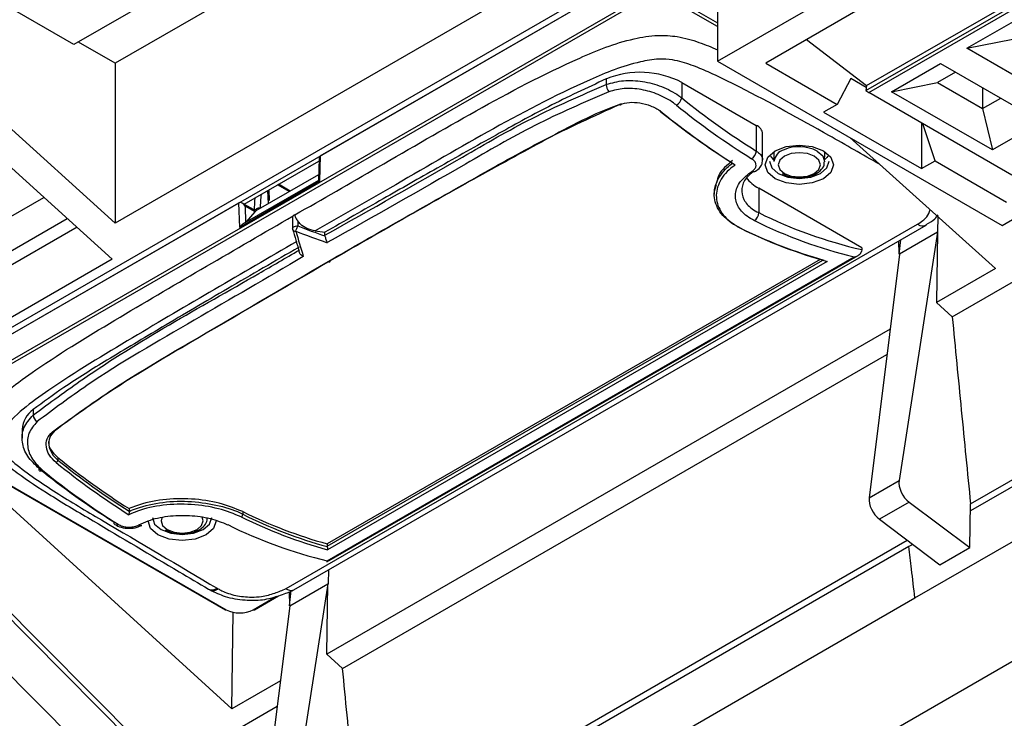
# Model space of a CAD drawing. Extents: x 106 to 315, y 19 to 260.
# Tile 40 of 132: x 264 to 277, y 51 to 60. Entities that reach past the tile are written whole.
import ezdxf

# ---------------------------------------------------------------- set-up
doc = ezdxf.new("R2010")
doc.units = 0
doc.layers.get('0').update_dxf_attribs({"linetype": 'CONTINUOUS'})

msp = doc.modelspace()

# ---------------------------------------------------------------- linework, layer by layer
at = {"color": 7, "linetype": 'CONTINUOUS'}
for p, q in [((276.523, 66.643), (264.487, 59.694)), ((276.908, 66.294), (265.041, 59.443)), ((273.126, 59.47), (278.985, 62.852)), ((279.025, 62.479), (273.772, 59.446)), ((275.116, 59.08), (280.167, 61.993)), ((275.126, 59.143), (279.966, 61.935)), ((275.156, 59.049), (280.207, 61.963)), ((272.287, 61.481), (265.041, 57.298)), ((276.276, 56.041), (285.061, 61.113)), ((262.023, 54.957), (272.226, 60.847)), ((264.487, 59.694), (262.567, 60.802)), ((265.041, 57.298), (261.263, 60.719)), ((267.794, 58.2), (272.107, 60.69)), ((273.126, 60.722), (273.126, 59.47)), ((276.944, 57.265), (282.803, 60.647)), ((262.71, 55.265), (271.701, 60.455)), ((262.389, 54.73), (272.107, 60.34)), ((272.127, 60.305), (262.41, 54.695)), ((276.472, 59.645), (277.129, 60.024)), ((261.508, 59.976), (265.003, 56.812)), ((274.321, 59.763), (275.126, 59.143)), ((276.472, 59.645), (277.088, 59.768)), ((265.041, 59.443), (264.547, 59.729)), ((277.826, 58.864), (276.472, 59.645)), ((273.126, 59.47), (276.944, 57.265)), ((265.041, 59.443), (265.041, 57.298)), ((273.772, 59.446), (274.732, 58.892)), ((275.462, 59.062), (276.119, 59.441)), ((276.119, 59.441), (277.472, 58.66)), ((271.633, 59.234), (271.633, 59.16)), ((274.914, 59.238), (274.732, 58.892)), ((275.122, 59.117), (274.914, 59.238)), ((276.32, 59.325), (276.078, 59.185)), ((272.645, 59.187), (273.646, 58.609)), ((272.645, 59.187), (272.645, 58.979)), ((275.126, 59.143), (275.116, 59.08)), ((275.116, 59.08), (275.156, 59.049)), ((275.462, 59.062), (276.078, 59.185)), ((276.078, 59.185), (276.684, 58.835)), ((276.684, 59.114), (276.684, 58.835)), ((277.075, 57.941), (275.156, 59.049)), ((276.816, 58.281), (275.462, 59.062)), ((276.684, 58.835), (276.926, 58.975)), ((274.732, 58.892), (274.55, 58.787)), ((276.684, 58.835), (276.816, 58.281)), ((274.55, 58.787), (275.863, 58.029)), ((273.646, 58.609), (273.646, 58.265)), ((275.863, 58.641), (275.863, 58.029)), ((276.045, 58.134), (275.883, 58.629)), ((277.472, 58.66), (276.816, 58.281)), ((257.306, 58.435), (265.734, 49.956)), ((273.73, 58.145), (273.73, 58.493)), ((274.9, 58.445), (276.855, 56.69)), ((267.777, 58.165), (267.768, 57.869)), ((267.794, 58.2), (267.784, 57.859)), ((273.88, 58.246), (273.883, 58.124)), ((274.563, 58.124), (274.565, 58.246)), ((266.771, 57.552), (267.776, 58.131)), ((274.563, 58.124), (274.562, 58.118)), ((275.863, 58.029), (276.045, 58.134)), ((276.045, 58.134), (277.005, 57.58)), ((267.77, 57.947), (266.928, 57.461)), ((273.639, 57.994), (273.637, 57.993)), ((267.784, 57.859), (266.713, 57.24)), ((267.768, 57.869), (266.752, 57.282)), ((267.391, 57.728), (267.234, 57.819)), ((273.108, 57.813), (273.082, 57.721)), ((275.062, 56.967), (273.678, 57.765)), ((273.678, 57.765), (273.678, 57.438)), ((284.043, 57.775), (276.52, 53.432)), ((276.521, 53.529), (284.023, 57.86)), ((261.579, 56.196), (264.085, 57.643)), ((267.113, 57.602), (267.106, 57.745)), ((273.081, 57.721), (273.081, 57.686)), ((262.389, 55.08), (266.703, 57.57)), ((266.713, 57.24), (266.703, 57.57)), ((266.928, 57.461), (266.746, 57.566)), ((266.92, 57.448), (266.785, 57.526)), ((266.975, 57.501), (266.987, 57.496)), ((261.579, 55.733), (264.398, 57.36)), ((266.806, 57.313), (266.92, 57.448)), ((276.081, 57.179), (276.086, 57.38)), ((264.529, 57.241), (261.71, 55.614)), ((267.335, 52.389), (275.811, 57.282)), ((267.422, 57.316), (267.422, 57.226)), ((267.44, 52.373), (275.925, 57.271)), ((267.492, 57.326), (267.492, 57.258)), ((267.725, 57.192), (267.856, 57.174)), ((267.856, 57.135), (267.856, 57.174)), ((267.857, 57.124), (267.856, 57.135)), ((276.078, 57.177), (275.563, 53.842)), ((276.078, 57.177), (275.566, 56.882)), ((276.078, 57.177), (276.064, 56.233)), ((276.081, 57.179), (276.078, 57.177)), ((275.062, 56.967), (275.062, 56.941)), ((275.563, 56.88), (275.558, 57.059)), ((275.563, 56.88), (275.584, 57.074)), ((275.774, 52.265), (284.049, 57.042)), ((267.884, 52.747), (275.012, 56.862)), ((267.886, 52.761), (274.958, 56.843)), ((275.062, 56.941), (275.059, 56.918)), ((275.566, 56.882), (275.16, 53.609)), ((275.563, 56.88), (275.566, 56.882)), ((265.003, 56.812), (261.71, 54.911)), ((274.504, 56.81), (267.886, 52.99)), ((274.599, 56.783), (267.892, 52.911)), ((276.855, 56.69), (276.064, 56.233)), ((276.064, 56.233), (276.276, 56.041)), ((275.441, 55.873), (267.882, 51.509)), ((268.89, 46.685), (284.684, 55.803)), ((268.094, 51.318), (275.398, 55.534)), ((275.398, 55.534), (275.399, 55.535)), ((265.708, 49.895), (260.504, 55.13)), ((260.025, 54.853), (265.227, 49.62)), ((263.94, 54.793), (263.94, 54.719)), ((262.395, 54.484), (266.517, 52.104)), ((262.41, 54.485), (266.531, 52.106)), ((263.793, 54.529), (263.793, 54.411)), ((266.607, 50.773), (262.793, 54.254)), ((264.273, 54.15), (264.273, 54.114)), ((275.16, 53.609), (275.563, 53.842)), ((275.697, 53.55), (275.299, 53.32)), ((275.697, 53.55), (276.513, 52.941)), ((276.513, 52.941), (276.521, 53.529)), ((265.228, 53.463), (265.228, 53.428)), ((265.228, 53.428), (265.228, 53.427)), ((266.753, 53.423), (266.753, 53.388)), ((275.299, 53.32), (276.111, 52.709)), ((268.339, 48.805), (275.672, 53.039)), ((267.886, 52.99), (267.886, 52.96)), ((275.695, 52.956), (268.338, 48.708)), ((275.745, 52.984), (275.695, 52.956)), ((276.111, 52.709), (276.513, 52.941)), ((267.904, 52.64), (267.898, 52.455)), ((266.295, 52.384), (266.312, 52.374)), ((266.411, 52.394), (266.424, 52.386)), ((267.376, 52.346), (267.381, 52.157)), ((267.895, 52.454), (267.381, 49.118)), ((267.381, 52.157), (267.404, 52.367)), ((267.384, 52.159), (267.895, 52.454)), ((267.882, 51.509), (267.895, 52.454)), ((267.898, 52.455), (267.895, 52.454)), ((266.909, 52.104), (267.235, 52.293)), ((267.499, 47.488), (275.774, 52.265)), ((266.607, 50.773), (266.626, 52.071)), ((267.384, 52.159), (266.978, 48.885)), ((267.381, 52.157), (267.384, 52.159)), ((268.094, 51.318), (267.882, 51.509)), ((267.259, 51.15), (266.607, 50.773)), ((265.734, 49.956), (267.217, 50.812))]:
    msp.add_line(p, q, dxfattribs=at)
at = {"color": 8, "linetype": 'CONTINUOUS'}
for p, q in [((273.126, 59.938), (272.491, 60.305)), ((272.511, 60.34), (273.126, 59.985)), ((267.77, 57.946), (266.928, 57.46)), ((267.377, 57.721), (267.221, 57.811)), ((267.099, 57.56), (267.091, 57.736)), ((266.785, 57.526), (266.792, 57.305)), ((266.987, 57.496), (266.988, 57.496)), ((267.886, 52.96), (274.538, 56.8)), ((266.895, 52.106), (267.206, 52.286))]:
    msp.add_line(p, q, dxfattribs=at)
at = {"color": 7, "linetype": 'CONTINUOUS', "flags": 128}
for points in [[(271.812, 58.891), (271.816, 58.887), (271.82, 58.885), (271.823, 58.883), (271.827, 58.884), (271.83, 58.885), (271.832, 58.888), (271.833, 58.892), (271.834, 58.895)], [(272.387, 58.78), (272.383, 58.778), (272.38, 58.777), (272.377, 58.777), (272.374, 58.778), (272.372, 58.78), (272.371, 58.782), (272.371, 58.785), (272.371, 58.789)], [(273.9, 57.894), (273.801, 57.979), (273.766, 58.08), (273.801, 58.181), (273.9, 58.267), (274.048, 58.324), (274.223, 58.344), (274.398, 58.324), (274.546, 58.267), (274.645, 58.181), (274.68, 58.08), (274.645, 57.979), (274.546, 57.894), (274.398, 57.836), (274.223, 57.816), (274.048, 57.836), (273.9, 57.894)], [(273.883, 58.145), (273.853, 58.178), (273.842, 58.197)], [(274.023, 57.965), (274.115, 57.929), (274.223, 57.917), (274.331, 57.929), (274.423, 57.965), (274.484, 58.018), (274.506, 58.08), (274.484, 58.143), (274.423, 58.196), (274.331, 58.231), (274.223, 58.243), (274.115, 58.231), (274.023, 58.196), (273.962, 58.143), (273.94, 58.08), (273.962, 58.018), (274.023, 57.965)], [(274.604, 58.197), (274.592, 58.178), (274.563, 58.145)], [(273.823, 58.127), (273.853, 58.038), (273.94, 57.964)], [(273.94, 57.964), (274.07, 57.914), (274.223, 57.896), (274.376, 57.914), (274.506, 57.964), (274.592, 58.038), (274.623, 58.127)], [(267.902, 56.783), (267.907, 56.779), (267.911, 56.777), (267.916, 56.776), (267.92, 56.777), (267.923, 56.778), (267.926, 56.782), (267.927, 56.786), (267.928, 56.791)], [(264.198, 54.495), (264.203, 54.492), (264.208, 54.49), (264.213, 54.49), (264.217, 54.491), (264.221, 54.493), (264.224, 54.496), (264.225, 54.5), (264.226, 54.505)], [(264.071, 53.974), (264.059, 53.968), (264.049, 53.965), (264.039, 53.965), (264.032, 53.967), (264.026, 53.972), (264.022, 53.98), (264.021, 53.989), (264.022, 54.001)], [(265.54, 53.345), (265.57, 53.257), (265.657, 53.182)], [(265.657, 53.182), (265.787, 53.132), (265.94, 53.114), (266.093, 53.132), (266.223, 53.182), (266.309, 53.257), (266.34, 53.345)]]:
    msp.add_lwpolyline(points, dxfattribs=at)
at = {"color": 8, "linetype": 'CONTINUOUS', "flags": 128}
for points in [[(274.463, 58.265), (274.537, 58.201), (274.563, 58.126), (274.563, 58.124)], [(266.975, 57.501), (266.975, 57.493), (266.976, 57.489)], [(267.422, 57.226), (267.422, 57.226), (267.424, 57.235), (267.43, 57.242), (267.439, 57.249), (267.45, 57.254), (267.463, 57.257), (267.478, 57.259), (267.492, 57.258)], [(265.616, 53.112), (265.517, 53.197), (265.483, 53.298), (265.483, 53.299)], [(266.397, 53.305), (266.397, 53.298), (266.362, 53.197), (266.263, 53.112), (266.115, 53.055), (265.94, 53.034), (265.765, 53.055), (265.616, 53.112)], [(265.667, 53.342), (265.657, 53.298), (265.678, 53.236), (265.74, 53.183)], [(265.74, 53.183), (265.831, 53.148), (265.94, 53.135), (266.048, 53.148), (266.14, 53.183), (266.201, 53.236), (266.222, 53.298), (266.209, 53.348)]]:
    msp.add_lwpolyline(points, dxfattribs=at)
at = {"color": 7, "linetype": 'CONTINUOUS'}
for centre, radius, start, end in [((272.088, 58.097), 1.225, 62.9002, 111.7731), ((271.788, 59.158), 0.155, 179.4414, 218.5569), ((272.489, 59.02), 0.162, 301.3102, 345.1538), ((279.006, 66.841), 10.113, 231.0255, 237.9948), ((278.994, 66.818), 10.208, 231.0254, 237.9948), ((278.813, 66.747), 10.239, 231.0119, 237.6013), ((278.838, 66.748), 10.252, 231.0077, 237.7286), ((273.593, 58.483), 0.138, 4.2326, 67.088), ((274.069, 58.103), 0.187, 105.3059, 173.6636), ((273.511, 58.277), 0.136, 302.3271, 355.0892), ((273.915, 58.209), 0.503, 216.6131, 241.8616), ((267.466, 57.356), 0.0533, 105.7194, 134.2818), ((273.554, 57.434), 0.124, 303.1779, 1.8357), ((276.499, 63.12), 6.344, 243.5988, 256.9076), ((267.479, 57.226), 0.0571, 180, 195.976), ((264.836, 58.235), 2.83, 338.3065, 339.7939), ((276.343, 63.166), 6.611, 243.7534, 254.298), ((276.367, 63.156), 6.614, 243.7438, 254.4925), ((276.49, 63.117), 6.458, 243.6356, 256.2759), ((275.877, 57.368), 0.108, 232.4261, 299.5372), ((264.134, 54.511), 0.342, 124.531, 177.0685), ((264.058, 54.731), 0.119, 186.0457, 236.9224), ((264.221, 54.128), 0.054, 301.3056, 345.1148), ((270.7, 62.05), 10.252, 231.008, 237.7249), ((270.695, 62.073), 10.199, 230.9724, 237.5863), ((270.715, 62.073), 10.239, 231.012, 237.5979), ((270.383, 61.863), 10.114, 231.0257, 237.9912), ((270.492, 61.91), 10.209, 231.0255, 237.9913), ((266.712, 53.387), 0.0412, 303.1783, 1.8514), ((269.657, 59.318), 6.571, 243.7706, 254.3688), ((269.676, 59.317), 6.611, 243.7534, 254.298), ((265.063, 53.281), 0.0406, 171.9644, 232.4014), ((269.66, 59.284), 6.614, 243.7438, 254.4925), ((265.385, 53.277), 0.0417, 231.0432, 288.9502), ((269.419, 59.035), 6.458, 243.6356, 256.2759), ((267.918, 52.96), 0.032, 180.3038, 191.6841), ((266.344, 52.487), 0.114, 244.5486, 305.734), ((266.713, 52.457), 0.395, 242.6096, 297.3904)]:
    msp.add_arc(centre, radius, start, end, dxfattribs=at)
at = {"color": 8, "linetype": 'CONTINUOUS'}
for centre, radius, start, end in [((274.221, 57.793), 0.53, 62.871, 112.3767), ((273.617, 58.034), 0.0456, 235.2724, 296.8655), ((267.459, 57.229), 0.0402, 208.0878, 279.0016), ((265.056, 53.285), 0.0402, 243.32, 308.0537), ((266.523, 52.118), 0.0144, 245.674, 305.6315), ((266.903, 52.118), 0.0144, 234.3639, 294.3277)]:
    msp.add_arc(centre, radius, start, end, dxfattribs=at)
at = {"color": 7, "linetype": 'CONTINUOUS'}
for centre, major_axis, ratio, start_param, end_param in [((267.833, 58.129), (-0.0394, 0.0706), 0.567172, 0.025839, 0.759478), ((267.834, 58.177), (0.0572, 0), 0.577287, 2.355585, 2.390492), ((267.824, 57.835), (0.0562, -0.0336), 0.01518, 3.150059, 3.918606), ((266.743, 57.547), (0.0572, 0), 0.577287, 2.320679, 2.355585), ((266.745, 57.501), (-0.0415, 0.0693), 0.587321, 4.720766, 6.256656), ((266.879, 57.423), (0.0483, 0.038), 0.16378, 5.598131, 6.155141), ((266.753, 57.217), (0.0387, 0.0694), 0.587321, 0.776322, 1.561802), ((270.899, 63.849), (10.285, -2.75), 0.688409, 4.56253, 4.599254), ((268.226, 62.305), (-1.612, 9.593), 0.194343, 2.09678, 2.133505), ((268.282, 62.313), (-1.638, 9.644), 0.196566, 2.097221, 2.139252), ((270.886, 63.816), (10.319, -2.803), 0.68935, 4.565653, 4.607683), ((275.723, 53.722), (-0.112, 0.199), 0.589785, 0.643966, 2.214762), ((275.32, 53.489), (-0.116, 0.197), 0.564894, 0.63193, 2.202726)]:
    msp.add_ellipse(centre, major_axis=major_axis, ratio=ratio, start_param=start_param, end_param=end_param, dxfattribs=at)
at = {"color": 8, "linetype": 'CONTINUOUS'}
for centre, major_axis, ratio, start_param, end_param in [((269.33, 55.893), (-1.799, 2.92), 0.55724, 0.640734, 0.706154), ((269.37, 55.918), (-1.771, 2.87), 0.556894, 0.618877, 0.693124)]:
    msp.add_ellipse(centre, major_axis=major_axis, ratio=ratio, start_param=start_param, end_param=end_param, dxfattribs=at)
at = {"color": 7, "linetype": 'CONTINUOUS'}
for points, knots in [([(267.452, 57.407), (267.824, 57.62), (268.636, 58.085), (269.872, 58.81), (270.892, 59.352), (271.621, 59.663), (271.969, 59.772), (272.301, 59.827), (272.609, 59.808), (272.877, 59.73), (273.044, 59.659), (273.126, 59.624)], [0, 0, 0, 0, 0.213398, 0.466189, 0.718467, 0.776955, 0.835174, 0.879435, 0.915246, 0.958544, 1, 1, 1, 1]), ([(271.633, 59.234), (271.371, 59.112), (270.858, 58.873), (270.12, 58.461), (269.382, 58.047), (268.617, 57.612), (268.116, 57.324), (267.856, 57.174)], [0, 0, 0, 0, 0.194665, 0.380068, 0.592249, 0.788197, 1, 1, 1, 1]), ([(271.633, 59.16), (271.709, 59.181), (271.859, 59.222), (272.123, 59.207), (272.381, 59.138), (272.553, 59.048), (272.632, 58.989), (272.645, 58.979)], [0, 0, 0, 0, 0.233084, 0.465533, 0.703142, 0.947188, 1, 1, 1, 1]), ([(267.856, 57.135), (268.474, 57.483), (269.402, 58.005), (270.621, 58.72), (271.296, 59.013), (271.633, 59.16)], [0, 0, 0, 0, 0.499482, 0.750098, 1, 1, 1, 1]), ([(272.573, 58.882), (272.561, 58.892), (272.49, 58.946), (272.336, 59.03), (272.105, 59.098), (271.869, 59.116), (271.734, 59.08), (271.667, 59.062)], [0, 0, 0, 0, 0.053076, 0.298315, 0.536485, 0.768438, 1, 1, 1, 1]), ([(271.667, 59.062), (271.331, 58.916), (270.657, 58.624), (269.437, 57.908), (268.507, 57.384), (267.886, 57.035)], [0, 0, 0, 0, 0.248915, 0.49856, 1, 1, 1, 1]), ([(267.902, 56.783), (268.222, 56.967), (268.861, 57.336), (269.827, 57.877), (270.781, 58.423), (271.468, 58.735), (271.812, 58.891)], [0, 0, 0, 0, 0.251569, 0.503139, 0.751288, 1, 1, 1, 1]), ([(271.834, 58.897), (271.834, 58.897), (271.453, 58.765), (270.825, 58.42), (269.848, 57.888), (268.888, 57.343), (268.248, 56.975), (267.928, 56.791)], [0, 0, 0, 0, 0.000003, 0.247375, 0.496491, 0.748241, 1, 1, 1, 1]), ([(271.812, 58.891), (271.854, 58.902), (271.939, 58.925), (272.086, 58.916), (272.232, 58.876), (272.332, 58.823), (272.378, 58.787), (272.387, 58.78)], [0, 0, 0, 0, 0.228533, 0.457011, 0.69277, 0.937737, 1, 1, 1, 1]), ([(272.371, 58.789), (272.371, 58.789), (272.363, 58.795), (272.354, 58.802), (272.345, 58.809)], [0, 0, 0, 0, 0.000482, 1, 1, 1, 1]), ([(273.591, 57.996), (273.598, 58.002), (273.62, 58.017), (273.642, 58.049), (273.645, 58.089), (273.627, 58.129), (273.598, 58.151), (273.584, 58.161)], [0, 0, 0, 0, 0.1166, 0.336449, 0.556978, 0.77828, 1, 1, 1, 1]), ([(273.42, 57.237), (273.42, 57.237), (273.329, 57.29), (273.176, 57.39), (273.067, 57.608), (273.088, 57.837), (273.204, 58.003), (273.302, 58.083), (273.327, 58.101), (273.327, 58.101)], [0, 0, 0, 0, 0.00001, 0.232286, 0.464671, 0.696284, 0.927322, 0.99999, 1, 1, 1, 1]), ([(273.364, 58.08), (273.335, 58.058), (273.231, 57.978), (273.116, 57.81), (273.095, 57.586), (273.185, 57.415), (273.311, 57.297), (273.396, 57.25), (273.442, 57.225)], [0, 0, 0, 0, 0.0867567, 0.3137195, 0.5414961, 0.7702977, 0.8764712, 1, 1, 1, 1]), ([(273.327, 58.137), (273.252, 58.075), (273.144, 57.985), (273.123, 57.877), (273.117, 57.845)], [0, 0, 0, 0, 0.6986556, 1, 1, 1, 1]), ([(273.637, 57.994), (273.658, 58.01), (273.699, 58.041), (273.729, 58.099), (273.727, 58.133), (273.727, 58.145)], [0, 0, 0, 0, 0.430557, 0.813798, 1, 1, 1, 1]), ([(273.994, 57.962), (274.018, 57.95), (274.076, 57.922), (274.191, 57.903), (274.321, 57.91), (274.441, 57.949), (274.522, 58.011), (274.561, 58.074), (274.559, 58.108), (274.558, 58.116)], [0, 0, 0, 0, 0.118964, 0.290866, 0.462872, 0.636022, 0.815946, 0.956813, 1, 1, 1, 1]), ([(273.622, 57.33), (273.587, 57.349), (273.488, 57.404), (273.383, 57.528), (273.353, 57.693), (273.416, 57.861), (273.533, 57.951), (273.591, 57.996)], [0, 0, 0, 0, 0.118719, 0.339624, 0.560325, 0.780399, 1, 1, 1, 1]), ([(273.608, 57.991), (273.574, 57.963), (273.488, 57.895), (273.441, 57.76), (273.465, 57.613), (273.559, 57.503), (273.647, 57.455), (273.678, 57.438)], [0, 0, 0, 0, 0.159123, 0.397049, 0.634927, 0.872441, 1, 1, 1, 1]), ([(263.257, 54.554), (263.255, 54.56), (263.239, 54.625), (263.353, 54.809), (263.597, 55.059), (264.202, 55.492), (265.482, 56.264), (266.652, 56.943), (267.429, 57.394)], [0, 0, 0, 0, 0.004904, 0.05238, 0.147626, 0.236616, 0.493371, 1, 1, 1, 1]), ([(267.424, 57.316), (267.425, 57.333), (267.425, 57.36), (267.428, 57.385), (267.429, 57.394)], [0, 0, 0, 0, 0.604057, 1, 1, 1, 1]), ([(267.452, 57.407), (267.453, 57.4), (267.458, 57.372), (267.478, 57.346), (267.492, 57.326)], [0, 0, 0, 0, 0.259574, 1, 1, 1, 1]), ([(275.926, 57.279), (275.967, 57.301), (276.031, 57.333), (276.073, 57.39), (276.087, 57.409)], [0, 0, 0, 0, 0.653314, 1, 1, 1, 1]), ([(267.725, 57.192), (267.687, 57.201), (267.616, 57.217), (267.535, 57.27), (267.504, 57.311), (267.492, 57.326)], [0, 0, 0, 0, 0.414087, 0.783663, 1, 1, 1, 1]), ([(267.857, 57.124), (267.859, 57.117), (267.862, 57.103), (267.868, 57.078), (267.876, 57.055), (267.882, 57.041), (267.886, 57.035), (267.886, 57.035)], [0, 0, 0, 0, 0.240883, 0.480904, 0.749593, 0.988979, 1, 1, 1, 1]), ([(267.478, 57.05), (266.741, 56.621), (265.615, 55.965), (264.375, 55.221), (263.797, 54.803), (263.559, 54.577), (263.466, 54.39), (263.509, 54.229), (263.782, 53.99), (264.241, 53.675), (265.171, 53.127), (265.893, 52.7), (266.411, 52.394)], [0, 0, 0, 0, 0.292878, 0.447482, 0.499674, 0.552121, 0.574716, 0.592075, 0.62901, 0.710656, 0.792526, 1, 1, 1, 1]), ([(267.509, 56.974), (267.188, 56.788), (266.573, 56.431), (265.712, 55.925), (264.977, 55.486), (264.387, 55.123), (264.076, 54.893), (263.94, 54.793)], [0, 0, 0, 0, 0.262222, 0.503666, 0.70837, 0.873099, 1, 1, 1, 1]), ([(263.94, 54.719), (264.163, 54.884), (265.099, 55.578), (266.356, 56.262), (267.329, 56.829), (267.509, 56.934)], [0, 0, 0, 0, 0.202612, 0.852385, 1, 1, 1, 1]), ([(267.566, 56.85), (267.079, 56.564), (266.105, 55.992), (264.871, 55.287), (264.213, 54.796), (263.994, 54.632)], [0, 0, 0, 0, 0.3996985, 0.7994839, 1, 1, 1, 1]), ([(267.566, 56.85), (267.566, 56.85), (267.558, 56.854), (267.544, 56.863), (267.526, 56.881), (267.513, 56.901), (267.511, 56.916), (267.509, 56.923)], [0, 0, 0, 0, 0.011016, 0.250388, 0.519085, 0.759131, 1, 1, 1, 1]), ([(274.958, 56.843), (274.958, 56.843), (274.966, 56.844), (274.99, 56.851), (275.022, 56.866), (275.049, 56.891), (275.056, 56.91), (275.059, 56.918)], [0, 0, 0, 0, 0.0071945, 0.1870063, 0.5370796, 0.7934884, 1, 1, 1, 1]), ([(264.198, 54.495), (264.489, 54.705), (265.069, 55.126), (266.334, 55.865), (267.278, 56.417), (267.902, 56.783)], [0, 0, 0, 0, 0.253218, 0.50547, 1, 1, 1, 1]), ([(267.928, 56.791), (267.302, 56.425), (266.357, 55.872), (265.101, 55.136), (264.504, 54.712), (264.226, 54.505), (264.226, 54.505)], [0, 0, 0, 0, 0.494896, 0.747258, 0.999997, 1, 1, 1, 1]), ([(276.276, 56.041), (276.316, 55.623), (276.397, 54.786), (276.48, 53.948), (276.521, 53.529), (276.521, 53.529)], [0, 0, 0, 0, 0.499942, 0.999883, 1, 1, 1, 1]), ([(264.022, 54.001), (263.965, 54.055), (263.85, 54.162), (263.783, 54.358), (263.798, 54.558), (263.892, 54.664), (263.94, 54.719)], [0, 0, 0, 0, 0.245619, 0.491238, 0.736859, 1, 1, 1, 1]), ([(263.994, 54.632), (263.95, 54.582), (263.867, 54.486), (263.855, 54.303), (263.916, 54.123), (264.019, 54.024), (264.071, 53.974)], [0, 0, 0, 0, 0.261484, 0.506769, 0.753141, 1, 1, 1, 1]), ([(263.256, 54.555), (263.254, 54.547), (263.241, 54.479), (263.296, 54.353), (263.391, 54.222), (263.537, 54.087), (263.79, 53.892), (264.204, 53.619), (264.939, 53.185), (265.645, 52.765), (266.164, 52.461), (266.295, 52.384)], [0, 0, 0, 0, 0.005661, 0.053021, 0.090739, 0.138342, 0.211939, 0.3571, 0.53025, 0.881056, 1, 1, 1, 1]), ([(264.249, 54.082), (264.216, 54.114), (264.149, 54.178), (264.11, 54.292), (264.119, 54.406), (264.171, 54.465), (264.198, 54.495)], [0, 0, 0, 0, 0.250949, 0.501771, 0.748727, 1, 1, 1, 1]), ([(264.226, 54.505), (264.226, 54.505), (264.2, 54.476), (264.153, 54.422), (264.143, 54.313), (264.182, 54.208), (264.238, 54.139), (264.273, 54.114), (264.273, 54.114)], [0, 0, 0, 0, 0.00003, 0.250944, 0.497845, 0.748833, 0.999971, 1, 1, 1, 1]), ([(264.273, 54.15), (264.243, 54.18), (264.183, 54.239), (264.146, 54.322), (264.153, 54.365), (264.154, 54.374)], [0, 0, 0, 0, 0.4419, 0.883868, 1, 1, 1, 1]), ([(266.734, 53.352), (266.636, 53.392), (266.44, 53.472), (266.065, 53.528), (265.684, 53.52), (265.4, 53.458), (265.263, 53.398), (265.225, 53.382)], [0, 0, 0, 0, 0.22927, 0.458427, 0.68645, 0.913597, 1, 1, 1, 1]), ([(266.753, 53.423), (266.652, 53.464), (266.452, 53.546), (266.068, 53.603), (265.678, 53.595), (265.396, 53.533), (265.261, 53.476), (265.228, 53.463)], [0, 0, 0, 0, 0.232394, 0.46482, 0.696391, 0.927395, 1, 1, 1, 1]), ([(265.228, 53.427), (265.228, 53.427), (265.257, 53.443), (265.402, 53.493), (265.675, 53.561), (266.07, 53.569), (266.447, 53.506), (266.662, 53.441), (266.753, 53.388), (266.753, 53.388)], [0, 0, 0, 0, 0.00001, 0.072257, 0.303288, 0.534965, 0.767521, 0.99999, 1, 1, 1, 1]), ([(265.228, 53.427), (265.228, 53.424), (265.228, 53.419), (265.227, 53.41), (265.227, 53.399), (265.226, 53.389), (265.225, 53.384), (265.225, 53.382), (265.225, 53.382)], [0, 0, 0, 0, 0.156908, 0.313141, 0.530618, 0.815839, 0.988804, 1, 1, 1, 1]), ([(265.228, 53.427), (265.228, 53.427), (265.228, 53.427), (265.228, 53.427), (265.228, 53.427)], [0, 0, 0, 0, 0.430029, 1, 1, 1, 1]), ([(265.359, 53.245), (265.399, 53.264), (265.514, 53.318), (265.747, 53.37), (266.039, 53.379), (266.325, 53.339), (266.476, 53.279), (266.551, 53.248)], [0, 0, 0, 0, 0.118755, 0.338344, 0.558157, 0.778877, 1, 1, 1, 1]), ([(265.711, 53.18), (265.735, 53.169), (265.793, 53.14), (265.908, 53.121), (266.038, 53.128), (266.158, 53.167), (266.238, 53.229), (266.278, 53.292), (266.276, 53.326), (266.275, 53.334)], [0, 0, 0, 0, 0.1189637, 0.2908654, 0.4628714, 0.6360219, 0.8159458, 0.956812, 1, 1, 1, 1]), ([(265.038, 53.25), (265.065, 53.236), (265.122, 53.207), (265.228, 53.195), (265.327, 53.205), (265.377, 53.231), (265.397, 53.241)], [0, 0, 0, 0, 0.247532, 0.527439, 0.808461, 1, 1, 1, 1]), ([(265.081, 53.254), (265.09, 53.249), (265.116, 53.234), (265.169, 53.219), (265.237, 53.213), (265.305, 53.221), (265.341, 53.237), (265.359, 53.245)], [0, 0, 0, 0, 0.117996, 0.339412, 0.560216, 0.780345, 1, 1, 1, 1]), ([(267.887, 52.953), (267.888, 52.951), (267.888, 52.946), (267.89, 52.937), (267.891, 52.927), (267.892, 52.918), (267.892, 52.913), (267.892, 52.911), (267.892, 52.911)], [0, 0, 0, 0, 0.139941, 0.279198, 0.475608, 0.747981, 0.98946, 1, 1, 1, 1]), ([(275.774, 52.265), (275.759, 52.394), (275.733, 52.624), (275.707, 52.855), (275.695, 52.956)], [0, 0, 0, 0, 0.56, 1, 1, 1, 1]), ([(267.886, 52.761), (267.886, 52.761), (267.886, 52.757), (267.886, 52.75), (267.884, 52.749), (267.883, 52.749)], [0, 0, 0, 0, 0.016981, 0.441383, 1, 1, 1, 1]), ([(266.316, 52.372), (266.381, 52.34), (266.52, 52.272), (266.771, 52.231), (267.022, 52.231), (267.236, 52.288), (267.365, 52.34), (267.427, 52.366), (267.432, 52.369)], [0, 0, 0, 0, 0.200554, 0.426105, 0.620145, 0.811872, 0.983177, 1, 1, 1, 1]), ([(266.317, 52.375), (266.324, 52.371), (266.344, 52.359), (266.382, 52.366), (266.411, 52.378), (266.423, 52.385), (266.424, 52.386)], [0, 0, 0, 0, 0.2607288, 0.7062347, 0.9595663, 1, 1, 1, 1]), ([(266.424, 52.386), (266.44, 52.378), (266.509, 52.341), (266.654, 52.29), (266.844, 52.272), (267.028, 52.28), (267.183, 52.326), (267.285, 52.369), (267.335, 52.389)], [0, 0, 0, 0, 0.062828, 0.2785239, 0.4937369, 0.6250251, 0.818543, 1, 1, 1, 1]), ([(267.335, 52.389), (267.335, 52.389), (267.347, 52.381), (267.374, 52.367), (267.411, 52.359), (267.43, 52.371), (267.438, 52.375)], [0, 0, 0, 0, 0.02239, 0.286604, 0.715447, 1, 1, 1, 1]), ([(268.339, 48.805), (268.298, 49.224), (268.215, 50.062), (268.134, 50.899), (268.094, 51.318)], [0, 0, 0, 0, 0.49999, 1, 1, 1, 1])]:
    msp.add_open_spline(points, degree=3, knots=knots, dxfattribs=at)
at = {"color": 8, "linetype": 'CONTINUOUS'}
for points, knots in [([(275.298, 58.088), (275.072, 58.217), (274.458, 58.568), (273.702, 58.987), (273.075, 59.297), (272.777, 59.423), (272.556, 59.491), (272.314, 59.506), (272.043, 59.458), (271.734, 59.361), (271.028, 59.058), (270.022, 58.525), (268.831, 57.824), (268.06, 57.383), (267.725, 57.192)], [0, 0, 0, 0, 0.094825, 0.258392, 0.313303, 0.341216, 0.36884, 0.386924, 0.412574, 0.452037, 0.491697, 0.675368, 0.859415, 1, 1, 1, 1]), ([(273.646, 58.265), (273.667, 58.25), (273.707, 58.22), (273.732, 58.176), (273.728, 58.151), (273.727, 58.145)], [0, 0, 0, 0, 0.429433, 0.858931, 1, 1, 1, 1]), ([(266.913, 57.47), (266.917, 57.473), (266.927, 57.481), (266.941, 57.492), (266.956, 57.5), (266.968, 57.502), (266.973, 57.501), (266.975, 57.501)], [0, 0, 0, 0, 0.188377, 0.500015, 0.760784, 0.926659, 1, 1, 1, 1]), ([(275.811, 57.282), (275.858, 57.314), (275.942, 57.371), (275.968, 57.444), (275.98, 57.476)], [0, 0, 0, 0, 0.557641, 1, 1, 1, 1])]:
    msp.add_open_spline(points, degree=3, knots=knots, dxfattribs=at)

doc.saveas('drawing.dxf')
